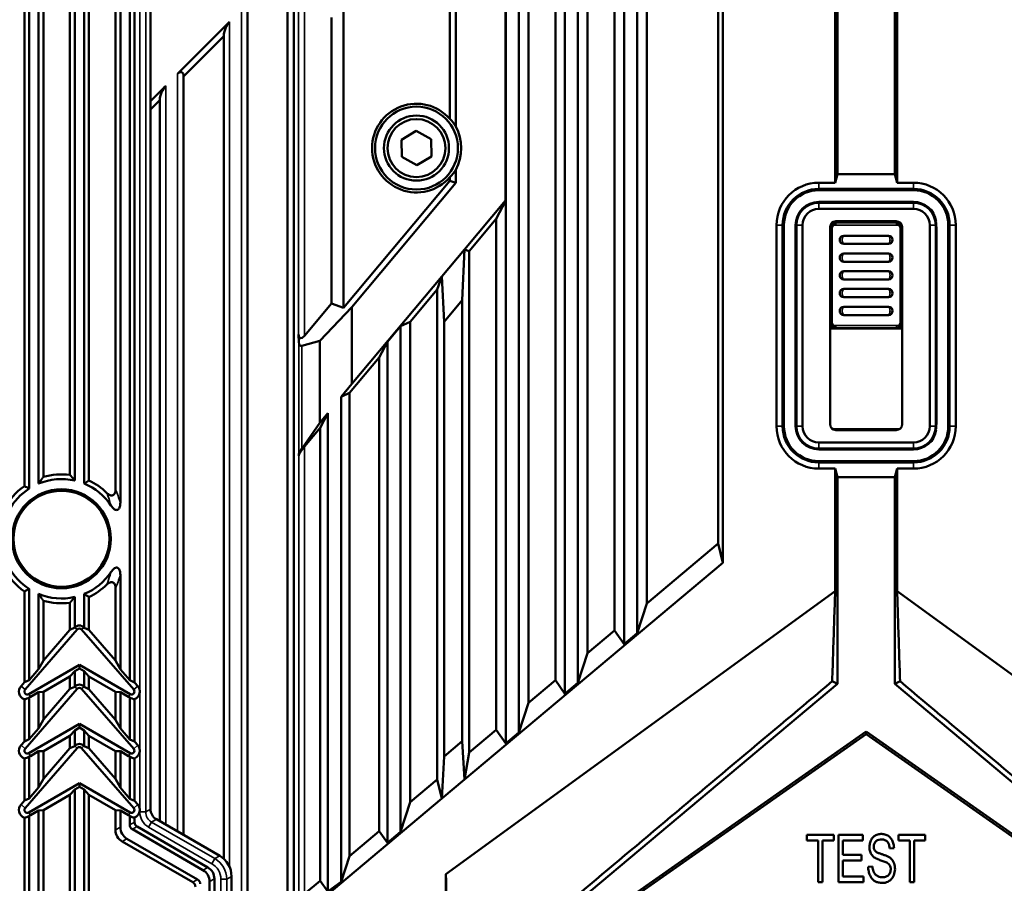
# Model space of a CAD drawing. Header units: millimetres. Extents: x 0 to 4638, y -120 to 1188.
# Tile 53 of 256: x 406 to 490, y 661 to 734. Entities that reach past the tile are written whole.
import ezdxf

# ---------------------------------------------------------------- set-up
doc = ezdxf.new("R2010")
doc.units = ezdxf.units.MM
doc.header["$LTSCALE"] = 2
doc.layers.add('Sichtbar (ISO)', color=7, linetype='Continuous', lineweight=50)
doc.layers.add('Sichtbar schmal (ISO)', color=7, linetype='Continuous', lineweight=35)

msp = doc.modelspace()

# ---------------------------------------------------------------- linework, layer by layer
at = {"layer": 'Sichtbar (ISO)'}
for p, q in [((429.5447, 912.3402), (429.5447, 633.4579)), ((448.5447, 891.3079), (448.5447, 673.5959)), ((449.353, 888.8021), (449.353, 676.1017)), ((452.4447, 888.0354), (452.4447, 676.8684)), ((453.5447, 887.1124), (453.5447, 677.7914)), ((475.4659, 720.751), (475.4659, 887.1945)), ((480.3234, 720.751), (480.3234, 887.1945)), ((451.6364, 886.8861), (451.6364, 678.0177)), ((454.353, 884.6066), (454.353, 680.2972)), ((457.4447, 883.8399), (457.4447, 681.0639)), ((458.5447, 882.9169), (458.5447, 681.9869)), ((456.6364, 882.6906), (456.6364, 682.2132)), ((459.353, 880.4111), (459.353, 684.4927)), ((475.2783, 720.0261), (475.2783, 879.37)), ((480.511, 720.0261), (480.511, 879.37)), ((465.7888, 876.9688), (465.7888, 687.9349)), ((465.3869, 875.348), (465.3869, 689.5558)), ((447.4179, 718.5229), (447.4179, 831.3808)), ((447.4447, 831.3906), (447.4447, 718.5132)), ((443.2169, 724.7772), (443.2169, 825.1265)), ((415.6711, 753.1007), (415.6711, 678.0013)), ((416.0752, 677.8223), (416.0752, 753.0197)), ((417.4175, 667.1242), (417.4175, 748.9806)), ((414.4669, 694.1262), (414.4669, 748.1261)), ((414.8711, 748.4132), (414.8711, 693.006)), ((425.6072, 747.6414), (425.6072, 627.7567)), ((429.0072, 632.4579), (429.0072, 747.6414)), ((411.8175, 746.4588), (411.8175, 694.6123)), ((412.2216, 694.8753), (412.2216, 746.6891)), ((410.6133, 695.3499), (410.6133, 745.6598)), ((411.0175, 745.9468), (411.0175, 694.8668)), ((442.7169, 745.4758), (442.7169, 725.4165)), ((407.9639, 743.9924), (407.9639, 694.609)), ((408.368, 695.1792), (408.368, 744.2228)), ((406.7598, 694.4047), (406.7598, 743.1935)), ((407.1639, 743.4804), (407.1639, 694.1898)), ((433.7169, 709.4591), (433.7169, 734.75)), ((432.7169, 733.9751), (432.7169, 709.8231)), ((419.7072, 729.2147), (424.1072, 733.6147)), ((420.2072, 729.0075), (423.6072, 732.4075)), ((423.6072, 662.922), (423.6072, 732.4075)), ((420.2072, 729.0075), (420.2072, 664.9366)), ((417.4175, 726.9249), (418.7072, 728.2147)), ((417.4175, 726.2178), (418.2072, 727.0075)), ((418.2072, 666.0913), (418.2072, 727.0075)), ((439.8729, 724.3951), (438.6339, 723.6546)), ((441.1337, 723.6923), (439.8729, 724.3951)), ((438.6339, 723.6546), (438.6557, 722.2114)), ((441.1554, 722.2491), (441.1337, 723.6923)), ((439.9164, 721.5087), (441.1554, 722.2491)), ((438.6557, 722.2114), (439.9164, 721.5087)), ((443.2169, 720.0029), (443.2169, 721.1265)), ((475.2783, 720.0261), (475.4659, 720.751)), ((475.4659, 720.751), (480.3234, 720.751)), ((480.3234, 720.751), (480.511, 720.0261)), ((433.7169, 709.4591), (442.7169, 720.1849)), ((443.2169, 720.0029), (434.4282, 709.529)), ((442.7169, 720.4872), (442.7169, 720.1849)), ((442.7169, 720.1849), (443.2169, 720.0029)), ((473.8947, 720.0261), (475.2783, 720.0261)), ((480.511, 720.0261), (481.8947, 720.0261)), ((481.8947, 719.5086), (473.8947, 719.5086)), ((481.8947, 719.3934), (473.8947, 719.3934)), ((443.951, 714.3913), (447.4179, 718.5229)), ((446.6364, 716.9663), (447.4447, 718.5132)), ((447.4447, 718.5132), (447.4179, 718.5229)), ((447.4447, 718.5132), (447.4447, 672.6729)), ((481.8947, 718.4074), (473.8947, 718.4074)), ((473.8947, 718.334), (481.8947, 718.334)), ((481.8947, 717.8209), (473.8947, 717.8209)), ((446.6364, 716.9663), (444.353, 714.245)), ((446.6364, 716.9663), (446.6364, 673.8222)), ((470.3205, 699.4519), (470.3205, 716.4519)), ((470.8379, 716.4519), (470.8379, 699.4519)), ((470.9532, 716.4519), (470.9532, 699.4519)), ((471.9392, 716.4519), (471.9392, 699.4519)), ((472.0125, 699.4519), (472.0125, 716.4519)), ((472.5256, 716.4519), (472.5256, 699.4519)), ((475.3947, 716.6757), (475.0509, 716.6757)), ((480.6984, 716.7019), (475.0909, 716.7019)), ((475.2436, 716.6204), (475.2395, 716.6204)), ((475.3445, 716.7709), (475.8214, 716.7709)), ((479.968, 716.7709), (475.8214, 716.7709)), ((475.8214, 716.7709), (475.879, 716.7133)), ((479.9104, 716.7133), (475.879, 716.7133)), ((479.968, 716.7709), (479.9104, 716.7133)), ((479.968, 716.7709), (480.4448, 716.7709)), ((480.7384, 716.6757), (480.3947, 716.6757)), ((480.5497, 716.6204), (480.5457, 716.6204)), ((483.2637, 699.4519), (483.2637, 716.4519)), ((483.7768, 716.4519), (483.7768, 699.4519)), ((483.8174, 716.4519), (483.8174, 716.1206)), ((484.8362, 699.4519), (484.8362, 716.4519)), ((484.9514, 699.4519), (484.9514, 716.4519)), ((485.4689, 716.4519), (485.4689, 699.4519)), ((474.8447, 699.6326), (474.8447, 716.2711)), ((474.9209, 716.2019), (474.9209, 714.2019)), ((480.8685, 714.2019), (480.8685, 716.2019)), ((480.9447, 699.6326), (480.9447, 716.2711)), ((483.8502, 699.7505), (483.8502, 716.1533)), ((479.7806, 715.5519), (476.0087, 715.5519)), ((476.0087, 714.8519), (479.7806, 714.8519)), ((442.0383, 712.1118), (443.951, 714.3913)), ((443.951, 714.3913), (443.7635, 710.1035)), ((444.353, 714.245), (443.951, 714.3913)), ((444.353, 714.245), (444.353, 671.9062)), ((474.8447, 714.2019), (474.9209, 714.2019)), ((479.7806, 714.0519), (476.0087, 714.0519)), ((480.8685, 714.2019), (480.9447, 714.2019)), ((476.0087, 713.3519), (479.7806, 713.3519)), ((479.7806, 712.5519), (476.0087, 712.5519)), ((483.8174, 712.5589), (483.8174, 711.8448)), ((434.4282, 703.0424), (442.0383, 712.1118)), ((441.6364, 711.0075), (442.0383, 712.1118)), ((442.0383, 712.1118), (442.2259, 708.2711)), ((476.0087, 711.8519), (479.7806, 711.8519)), ((441.6364, 711.0075), (439.353, 708.2862)), ((441.6364, 711.0075), (441.6364, 669.6267)), ((479.7806, 711.0519), (476.0087, 711.0519)), ((432.7169, 709.8231), (430.4228, 707.0891)), ((432.7169, 709.8231), (433.7169, 709.4591)), ((442.2259, 708.2711), (443.7635, 710.1035)), ((443.7635, 710.1035), (443.7635, 672.8637)), ((474.9209, 710.2019), (474.8447, 710.2019)), ((474.9209, 710.2019), (474.9209, 708.2019)), ((476.0087, 710.3519), (479.7806, 710.3519)), ((480.8685, 708.2019), (480.8685, 710.2019)), ((480.9447, 710.2019), (480.8685, 710.2019)), ((434.4282, 709.529), (431.7346, 706.6855)), ((434.4282, 703.0424), (434.4282, 709.529)), ((479.7806, 709.5519), (476.0087, 709.5519)), ((439.353, 708.2862), (438.5447, 707.9066)), ((439.353, 708.2862), (439.353, 667.7107)), ((442.2259, 671.5735), (442.2259, 708.2711)), ((476.0087, 708.8519), (479.7806, 708.8519)), ((437.4447, 706.5956), (438.5447, 707.9066)), ((438.5447, 707.9066), (438.5447, 665.2049)), ((474.8447, 707.7281), (475.3947, 707.7281)), ((474.8447, 707.7019), (480.9447, 707.7019)), ((475.0619, 707.9019), (475.0624, 707.9019)), ((475.1578, 707.8245), (475.1578, 707.8227)), ((475.1958, 707.8019), (475.1993, 707.8019)), ((480.3947, 707.7281), (480.9447, 707.7281)), ((480.5899, 707.8019), (480.5936, 707.8019)), ((480.6316, 707.8227), (480.6316, 707.8246)), ((480.7267, 707.9019), (480.7274, 707.9019)), ((429.9643, 706.5488), (429.9247, 707.2056)), ((431.7346, 706.6855), (430.2124, 706.2387)), ((431.7346, 699.734), (431.7346, 706.6855)), ((437.4447, 706.5956), (436.7519, 705.2697)), ((437.4447, 706.5956), (437.4447, 664.2819)), ((436.7519, 705.2697), (434.2375, 702.2732)), ((436.7519, 705.2697), (436.7519, 665.267)), ((483.8174, 704.0589), (483.8174, 703.3448)), ((434.4282, 703.0424), (433.5322, 701.9419)), ((434.2375, 702.2732), (433.5322, 701.9419)), ((434.2375, 702.2732), (434.2375, 663.1572)), ((433.5322, 701.9419), (433.5322, 660.9707)), ((432.4, 700.5513), (431.7346, 699.734)), ((432.4, 700.5513), (431.7519, 699.311)), ((432.4, 700.5513), (432.4, 660.15)), ((483.8174, 699.7832), (483.8174, 699.4519)), ((431.7346, 699.734), (430.2124, 697.5536)), ((431.7519, 699.311), (430.4403, 697.7479)), ((431.7519, 699.311), (431.7519, 661.0715)), ((475.1447, 699.2019), (475.0909, 699.2019)), ((480.6447, 699.2019), (475.1447, 699.2019)), ((475.3445, 699.1328), (475.8214, 699.1328)), ((475.8214, 699.1328), (475.879, 699.1904)), ((479.968, 699.1328), (475.8214, 699.1328)), ((475.879, 699.1904), (479.9104, 699.1904)), ((479.968, 699.1328), (479.9104, 699.1904)), ((479.968, 699.1328), (480.4448, 699.1328)), ((480.6447, 699.2019), (480.6984, 699.2019)), ((473.8947, 698.0828), (481.8947, 698.0828)), ((481.8947, 697.5697), (473.8947, 697.5697)), ((473.8947, 697.4964), (481.8947, 697.4964)), ((429.9422, 696.964), (429.9643, 697.0956)), ((473.8947, 696.5104), (481.8947, 696.5104)), ((473.8947, 696.3951), (481.8947, 696.3951)), ((475.2783, 695.8777), (473.8947, 695.8777)), ((475.4659, 695.1528), (475.2783, 695.8777)), ((475.2783, 685.5337), (475.2783, 695.8777)), ((480.511, 695.8777), (480.3234, 695.1528)), ((481.8947, 695.8777), (480.511, 695.8777)), ((480.511, 685.5337), (480.511, 695.8777)), ((480.3234, 695.1528), (475.4659, 695.1528)), ((475.4659, 677.7093), (475.4659, 695.1528)), ((480.3234, 677.7093), (480.3234, 695.1528)), ((465.3869, 689.5558), (459.353, 684.4927)), ((465.3869, 689.5558), (465.7888, 687.9349)), ((465.7888, 687.9349), (443.951, 669.6108)), ((414.8711, 686.8977), (414.8711, 678.9216)), ((407.1639, 685.714), (407.1639, 678.0138)), ((414.4669, 679.6725), (414.4669, 685.7775)), ((406.7598, 677.8348), (406.7598, 685.4991)), ((407.9639, 685.2947), (407.9639, 678.9341)), ((411.0175, 685.037), (411.0175, 682.4469)), ((411.8175, 685.2915), (411.8175, 682.4344)), ((412.2216, 682.2554), (412.2216, 685.0284)), ((475.2783, 685.5337), (442.3795, 661.6313)), ((480.511, 685.5337), (513.4099, 661.6313)), ((408.368, 679.6849), (408.368, 684.7246)), ((410.6133, 682.2679), (410.6133, 684.5539)), ((459.353, 684.4927), (458.5447, 681.9869)), ((411.2261, 682.2784), (406.8224, 677.2126)), ((410.6133, 682.2679), (411.0175, 682.4469)), ((411.0239, 682.4542), (411.0175, 682.4469)), ((411.598, 682.2784), (416.0017, 677.2126)), ((411.8003, 682.4542), (411.8175, 682.4344)), ((411.8175, 682.4344), (412.2216, 682.2554)), ((410.6133, 682.2679), (408.368, 679.6849)), ((412.2216, 682.2554), (414.4669, 679.6725)), ((456.6364, 682.2132), (454.353, 680.2972)), ((456.6364, 682.2132), (457.4447, 681.0639)), ((458.5447, 681.9869), (457.4447, 681.0639)), ((454.353, 680.2972), (453.5447, 677.7914)), ((407.1316, 676.8375), (411.4121, 679.3089)), ((408.368, 679.6849), (407.9639, 678.9341)), ((411.0175, 678.7716), (411.4121, 678.9995)), ((415.6925, 676.8375), (411.4121, 679.3089)), ((411.4121, 679.3089), (411.4121, 678.9995)), ((411.8175, 678.7654), (411.4121, 678.9995)), ((414.8711, 678.9216), (414.4669, 679.6725)), ((407.9639, 678.9341), (407.1639, 678.0138)), ((408.368, 677.0254), (410.6133, 678.3217)), ((411.0175, 678.7716), (410.6133, 678.3217)), ((410.6133, 677.2679), (410.6133, 678.3217)), ((411.0175, 678.7716), (411.0175, 677.4469)), ((411.8175, 678.7654), (411.8175, 677.4344)), ((412.2216, 678.3155), (411.8175, 678.7654)), ((412.2216, 677.2554), (412.2216, 678.3155)), ((414.4669, 677.0191), (412.2216, 678.3155)), ((414.8711, 678.9216), (415.6711, 678.0013)), ((406.7598, 677.8348), (406.4786, 677.5114)), ((406.7598, 677.8348), (407.1639, 678.0138)), ((410.6133, 677.2679), (411.0175, 677.4469)), ((411.0239, 677.4542), (411.0175, 677.4469)), ((411.8003, 677.4542), (411.8175, 677.4344)), ((411.8175, 677.4344), (412.2216, 677.2554)), ((415.6711, 678.0013), (416.0752, 677.8223)), ((416.0752, 677.8223), (416.3455, 677.5114)), ((441.855, 649.5064), (475.4659, 677.7093)), ((451.6364, 678.0177), (449.353, 676.1017)), ((451.6364, 678.0177), (452.4447, 676.8684)), ((453.5447, 677.7914), (452.4447, 676.8684)), ((475.0272, 677.9138), (475.4659, 677.7093)), ((480.7621, 677.9138), (480.3234, 677.7093)), ((513.9343, 649.5064), (480.3234, 677.7093)), ((411.2261, 677.2784), (406.8224, 672.2126)), ((407.1639, 676.5606), (407.1639, 673.0138)), ((407.2656, 676.6055), (407.9639, 677.0087)), ((407.9639, 677.0087), (408.368, 677.0254)), ((407.9639, 677.0087), (407.9639, 673.9341)), ((410.6133, 677.2679), (408.368, 674.6849)), ((408.368, 674.6849), (408.368, 677.0254)), ((411.598, 677.2784), (416.0017, 672.2126)), ((412.2216, 677.2554), (414.4669, 674.6725)), ((414.4669, 677.0191), (414.8711, 677.0024)), ((414.4669, 674.6725), (414.4669, 677.0191)), ((414.8711, 677.0024), (414.8711, 673.9216)), ((415.5586, 676.6055), (414.8711, 677.0024)), ((415.6711, 676.5573), (415.6711, 673.0013)), ((406.7598, 672.8348), (406.7598, 676.3945)), ((416.0752, 672.8223), (416.0752, 676.3987)), ((449.353, 676.1017), (448.5447, 673.5959)), ((407.1316, 671.8375), (411.4121, 674.3089)), ((408.368, 674.6849), (407.9639, 673.9341)), ((411.0175, 673.7716), (411.4121, 673.9995)), ((415.6925, 671.8375), (411.4121, 674.3089)), ((411.4121, 674.3089), (411.4121, 673.9995)), ((411.8175, 673.7654), (411.4121, 673.9995)), ((414.8711, 673.9216), (414.4669, 674.6725)), ((407.9639, 673.9341), (407.1639, 673.0138)), ((408.368, 672.0254), (410.6133, 673.3217)), ((411.0175, 673.7716), (410.6133, 673.3217)), ((410.6133, 672.2679), (410.6133, 673.3217)), ((411.0175, 673.7716), (411.0175, 672.4469)), ((412.2216, 673.3155), (411.8175, 673.7654)), ((411.8175, 673.7654), (411.8175, 672.4344)), ((412.2216, 672.2554), (412.2216, 673.3155)), ((414.4669, 672.0191), (412.2216, 673.3155)), ((414.8711, 673.9216), (415.6711, 673.0013)), ((442.377, 648.805), (477.8947, 673.6747)), ((477.8947, 673.4458), (444.2805, 649.9088)), ((446.6364, 673.8222), (444.353, 671.9062)), ((446.6364, 673.8222), (447.4447, 672.6729)), ((448.5447, 673.5959), (447.4447, 672.6729)), ((513.4124, 648.805), (477.8947, 673.6747)), ((477.8947, 673.4458), (477.8947, 673.6747)), ((477.8947, 673.4458), (511.5089, 649.9088)), ((406.7598, 672.8348), (406.4786, 672.5114)), ((406.7598, 672.8348), (407.1639, 673.0138)), ((410.6133, 672.2679), (411.0175, 672.4469)), ((411.0239, 672.4542), (411.0175, 672.4469)), ((411.8003, 672.4542), (411.8175, 672.4344)), ((411.8175, 672.4344), (412.2216, 672.2554)), ((415.6711, 673.0013), (416.0752, 672.8223)), ((416.0752, 672.8223), (416.3455, 672.5114)), ((443.7635, 672.8637), (442.2259, 671.5735)), ((443.951, 669.6108), (443.7635, 672.8637)), ((411.2261, 672.2784), (406.8224, 667.2126)), ((407.1639, 671.5606), (407.1639, 668.0138)), ((407.2656, 671.6055), (407.9639, 672.0087)), ((407.9639, 672.0087), (408.368, 672.0254)), ((407.9639, 672.0087), (407.9639, 668.9341)), ((410.6133, 672.2679), (408.368, 669.6849)), ((408.368, 669.6849), (408.368, 672.0254)), ((411.598, 672.2784), (416.0017, 667.2126)), ((412.2216, 672.2554), (414.4669, 669.6725)), ((414.4669, 672.0191), (414.8711, 672.0024)), ((414.4669, 669.6725), (414.4669, 672.0191)), ((414.8711, 672.0024), (414.8711, 668.9216)), ((415.5586, 671.6055), (414.8711, 672.0024)), ((415.6711, 671.5573), (415.6711, 668.0013)), ((442.0383, 668.0058), (442.2259, 671.5735)), ((444.353, 671.9062), (443.951, 669.6108)), ((406.7598, 667.8348), (406.7598, 671.3945)), ((416.0752, 667.8223), (416.0752, 671.3987)), ((407.1316, 666.8375), (411.4121, 669.3089)), ((408.368, 669.6849), (407.9639, 668.9341)), ((411.0175, 668.7716), (411.4121, 668.9995)), ((415.6925, 666.8375), (411.4121, 669.3089)), ((411.4121, 669.3089), (411.4121, 668.9995)), ((411.8175, 668.7654), (411.4121, 668.9995)), ((414.8711, 668.9216), (414.4669, 669.6725)), ((441.6364, 669.6267), (439.353, 667.7107)), ((441.6364, 669.6267), (442.0383, 668.0058)), ((443.951, 669.6108), (442.0383, 668.0058)), ((407.9639, 668.9341), (407.1639, 668.0138)), ((408.368, 667.0254), (410.6133, 668.3217)), ((411.0175, 668.7716), (410.6133, 668.3217)), ((410.6133, 632.3098), (410.6133, 668.3217)), ((411.0175, 668.7716), (411.0175, 632.2014)), ((411.8175, 668.7654), (411.8175, 652.2188)), ((412.2216, 668.3155), (411.8175, 668.7654)), ((414.4669, 667.0191), (412.2216, 668.3155)), ((412.2216, 653.8233), (412.2216, 668.3155)), ((414.8711, 668.9216), (415.6711, 668.0013)), ((406.7598, 667.8348), (406.4786, 667.5114)), ((406.7598, 667.8348), (407.1639, 668.0138)), ((415.6711, 668.0013), (416.0752, 667.8223)), ((416.0752, 667.8223), (416.3455, 667.5114)), ((442.0383, 668.0058), (432.1428, 659.7025)), ((439.353, 667.7107), (438.5447, 665.2049)), ((407.1639, 666.5606), (407.1639, 636.5002)), ((407.2656, 666.6055), (407.9639, 667.0087)), ((407.9639, 667.0087), (408.368, 667.0254)), ((407.9639, 667.0087), (407.9639, 636.5002)), ((408.368, 636.5002), (408.368, 667.0254)), ((414.4669, 665.3603), (414.4669, 667.0191)), ((414.4669, 667.0191), (414.8711, 667.0024)), ((415.5586, 666.6055), (414.8711, 667.0024)), ((414.8711, 667.0024), (414.8711, 665.5937)), ((415.6711, 666.5573), (415.6711, 665.7889)), ((406.7598, 636.5002), (406.7598, 666.3945)), ((416.0752, 666.0222), (416.0752, 666.3987)), ((422.2597, 662.2016), (416.2917, 665.6472)), ((423.2654, 663.171), (417.9172, 666.2587)), ((421.8555, 661.9683), (415.8876, 665.4139)), ((436.7519, 665.267), (434.2375, 663.1572)), ((436.7519, 665.267), (437.4447, 664.2819)), ((438.5447, 665.2049), (437.4447, 664.2819)), ((472.8946, 664.9519), (472.8946, 664.4801)), ((475.153, 664.9519), (472.8946, 664.9519)), ((475.153, 664.4801), (475.153, 664.9519)), ((475.5481, 664.9519), (475.5481, 660.9519)), ((477.6082, 664.9519), (475.5481, 664.9519)), ((477.6082, 664.4801), (477.6082, 664.9519)), ((480.6363, 664.9519), (480.6363, 664.4801)), ((482.8946, 664.9519), (480.6363, 664.9519)), ((482.8946, 664.4801), (482.8946, 664.9519)), ((415.0299, 664.3853), (420.9978, 660.9398)), ((421.4019, 661.1731), (415.434, 664.6187)), ((472.8946, 664.4801), (473.8336, 664.4801)), ((473.8336, 664.4801), (473.8336, 660.9519)), ((474.2104, 664.4801), (475.153, 664.4801)), ((474.2104, 660.9519), (474.2104, 664.4801)), ((475.925, 664.4801), (477.6082, 664.4801)), ((475.925, 663.2543), (475.925, 664.4801)), ((480.6363, 664.4801), (481.5752, 664.4801)), ((481.5752, 664.4801), (481.5752, 660.9519)), ((481.9521, 664.4801), (482.8946, 664.4801)), ((481.9521, 660.9519), (481.9521, 664.4801)), ((434.2375, 663.1572), (433.5322, 660.9707)), ((477.5017, 663.2543), (475.925, 663.2543)), ((477.5017, 662.7856), (477.5017, 663.2543)), ((479.8884, 663.7864), (480.2499, 663.8252)), ((475.925, 662.7856), (477.5017, 662.7856)), ((475.925, 661.4236), (475.925, 662.7856)), ((423.6072, 662.18), (423.6072, 662.1852)), ((442.3795, 661.6313), (442.3795, 650.1913)), ((478.4224, 662.2811), (478.0667, 662.2371)), ((422.4184, 646.1771), (422.4184, 660.9933)), ((422.8226, 645.9438), (422.8226, 661.2266)), ((424.2648, 661.44), (424.2648, 645.6151)), ((431.7519, 661.0715), (430.4403, 659.971)), ((431.7519, 661.0715), (432.4, 660.15)), ((433.5322, 660.9707), (432.4, 660.15)), ((473.8336, 660.9519), (474.2104, 660.9519)), ((475.5481, 660.9519), (477.6745, 660.9519)), ((477.6745, 661.4236), (475.925, 661.4236)), ((477.6745, 660.9519), (477.6745, 661.4236)), ((481.5752, 660.9519), (481.9521, 660.9519))]:
    msp.add_line(p, q, dxfattribs=at)
for centre, radius in [((439.8947, 722.9519), 3.5019), ((439.8947, 722.9519), 2.75), ((439.8947, 722.9519), 2.45), ((409.8947, 689.9519), 4.1782), ((409.8947, 689.9519), 4.0524)]:
    msp.add_circle(centre, radius, dxfattribs=at)
for centre, radius, start, end in [((439.8947, 722.9519), 3.7469, 41.13088, 318.86912), ((439.8947, 722.9519), 3.7906, 331.213635, 28.786365), ((473.8947, 716.4519), 3.5742, 90, 180), ((481.8947, 716.4519), 3.5742, 0, 90), ((473.8947, 716.4519), 3.0568, 90, 180), ((473.8947, 716.4519), 2.9415, 90, 180), ((481.8947, 716.4519), 3.0568, 0, 90), ((481.8947, 716.4519), 2.9415, 0, 90), ((473.8947, 716.4519), 1.9555, 90, 180), ((473.8947, 716.4519), 1.8822, 90, 180), ((481.8947, 716.4519), 1.9555, 8.862742, 90), ((481.8947, 716.4519), 1.8822, 0, 90), ((473.8947, 716.4519), 1.3691, 90, 180), ((481.8947, 716.4519), 1.3691, 0, 90), ((475.3947, 716.2019), 0.4738, 90, 180), ((480.3947, 716.2019), 0.4738, 0, 90), ((481.8947, 716.4519), 1.9228, 0, 8.028577), ((476.0087, 715.2019), 0.35, 90, 270), ((479.7806, 715.2019), 0.35, 270, 90), ((476.0087, 713.7019), 0.35, 90, 270), ((479.7806, 713.7019), 0.35, 270, 90), ((476.0087, 712.2019), 0.35, 90, 270), ((479.7806, 712.2019), 0.35, 270, 90), ((476.0087, 710.7019), 0.35, 90, 270), ((479.7806, 710.7019), 0.35, 270, 90), ((476.0087, 709.2019), 0.35, 90, 270), ((479.7806, 709.2019), 0.35, 270, 90), ((475.3947, 708.2019), 0.4738, 180, 270), ((480.3947, 708.2019), 0.4738, 270, 0), ((473.8947, 699.4519), 3.5742, 180, 270), ((473.8947, 699.4519), 3.0568, 180, 270), ((473.8947, 699.4519), 2.9415, 180, 270), ((473.8947, 699.4519), 1.9555, 180, 270), ((473.8947, 699.4519), 1.8822, 180, 270), ((473.8947, 699.4519), 1.3691, 180, 270), ((475.1447, 699.7019), 0.5, 263.138767, 270), ((480.6447, 699.7019), 0.5, 270, 276.861233), ((481.8947, 699.4519), 3.5742, 270, 0), ((481.8947, 699.4519), 3.0568, 270, 0), ((481.8947, 699.4519), 2.9415, 270, 0), ((481.8947, 699.4519), 1.8822, 270, 0), ((481.8947, 699.4519), 1.3691, 270, 0), ((481.8947, 699.4519), 1.9555, 270, 351.137258), ((481.8947, 699.4519), 1.9228, 351.971423, 0), ((409.8947, 689.9519), 5.0415, 77.131456, 112.518125), ((409.8947, 689.9519), 5.4456, 82.416443, 106.280439), ((409.8947, 689.9519), 5.4456, 45.241942, 64.703223), ((409.8947, 689.9519), 5.4456, 125.146853, 234.853147), ((409.8947, 689.9519), 5.0415, 122.796617, 237.203383), ((409.8947, 689.9519), 5.0415, 33.909733, 67.579705), ((409.8947, 689.9519), 5.0415, 292.420295, 326.090266), ((409.8947, 689.9519), 5.4456, 295.296777, 314.758058), ((409.8947, 689.9519), 5.0415, 247.481875, 282.868544), ((409.8947, 689.9519), 5.4456, 253.719561, 277.583557), ((411.4121, 682.1168), 0.5144, 41, 139), ((411.4121, 682.1168), 0.2464, 41, 139), ((407.0084, 677.0509), 0.7019, 139, 249.254954), ((411.4121, 677.1168), 0.5144, 41, 139), ((411.4121, 677.1168), 0.2464, 41, 139), ((415.8157, 677.0509), 0.7019, 4.397891, 41), ((407.0084, 677.0509), 0.2464, 139, 300), ((407.0084, 677.0509), 0.5144, 287.598814, 300), ((415.8157, 677.0509), 0.5144, 240, 253.665648), ((415.8157, 677.0509), 0.2464, 240, 41), ((415.8157, 677.0509), 0.7019, 291.695751, 355.602109), ((407.0084, 672.0509), 0.7019, 139, 249.254954), ((411.4121, 672.1168), 0.5144, 41, 139), ((411.4121, 672.1168), 0.2464, 41, 139), ((415.8157, 672.0509), 0.7019, 4.397891, 41), ((407.0084, 672.0509), 0.2464, 139, 300), ((407.0084, 672.0509), 0.5144, 287.598814, 300), ((415.8157, 672.0509), 0.5144, 240, 253.665648), ((415.8157, 672.0509), 0.2464, 240, 41), ((415.8157, 672.0509), 0.7019, 291.695751, 355.602109), ((407.0084, 667.0509), 0.7019, 139, 249.254954), ((415.8157, 667.0509), 0.7019, 4.397891, 41), ((407.0084, 667.0509), 0.2464, 139, 300), ((407.0084, 667.0509), 0.5144, 287.598814, 300), ((415.8157, 667.0509), 0.5144, 240, 253.665648), ((415.8157, 667.0509), 0.2464, 240, 41), ((415.8157, 667.0509), 0.7019, 291.695751, 355.602109)]:
    msp.add_arc(centre, radius, start, end, dxfattribs=at)
for centre, major_axis, ratio, start_param, end_param in [((424.1072, 732.9075), (-0.3536, -0.8536), 0.4142136, 3.9269908, 5.4977871), ((419.7072, 728.5075), (0.3536, 0.8536), 0.4142136, 5.4977871, 7.0685835), ((418.7072, 727.5075), (-0.3536, -0.8536), 0.4142136, 3.9269908, 5.4977871), ((440.2032, 722.9519), (3.527, 0), 0.9961655, 0.5463066, 0.777479), ((440.2032, 722.9519), (3.527, 0), 0.9961655, 5.5057063, 5.7368787), ((475.3448, 716.2708), (0.3538, -0.3538), 0.999315, 2.3565371, 3.9266482), ((480.4445, 716.2708), (0.3538, 0.3538), 0.999315, 5.4981298, 7.0682409), ((483.35, 716.1529), (-0.3538, -0.3538), 0.999315, 2.3565371, 2.7203197), ((475.0191, 712.2019), (0, 4.25), 0.0261859, 1.080839, 1.4653731), ((480.7703, 712.2019), (0, 4.25), 0.0261859, 4.8178122, 5.2023463), ((474.9025, 712.2019), (0, -0.5), 0.0261859, 0.4636224, 2.6779703), ((480.8868, 712.2019), (0, -0.5), 0.0261859, 3.605215, 5.8195629), ((483.8083, 712.2019), (0, -0.5), 0.0261859, 0.7753975, 2.3661952), ((475.0191, 712.2019), (0, 4.25), 0.0261859, 1.6762196, 2.0607537), ((480.7703, 712.2019), (0, 4.25), 0.0261859, 4.2224317, 4.6069658), ((430.4228, 707.867), (-0.3536, -0.9714), 0.3639702, 5.5850536, 7.0685835), ((430.4624, 707.2102), (-0.3536, -0.9714), 0.3639702, 5.5850536, 6.5449847), ((483.8083, 703.7019), (0, 0.5), 0.0261859, 3.9169902, 5.5077878), ((475.3448, 699.633), (-0.3538, -0.3538), 0.999315, 5.4981298, 7.0682409), ((480.4445, 699.633), (-0.3538, 0.3538), 0.999315, 2.3565371, 3.9266482), ((483.35, 699.7508), (0.3538, -0.3538), 0.999315, 0.421273, 0.7850555), ((430.4403, 697.5395), (0.4892, 0.6261), 0.1650759, 1.3625903, 2.8461202), ((430.4624, 697.671), (-0.4892, -0.6261), 0.1650759, 5.0277817, 5.9877128), ((406.6614, 677.0509), (-0.7475, 0), 0.885782, 1.7026887, 2.3078872), ((416.1597, 677.0509), (0.7411, 0), 0.885782, 3.992515, 4.5981618), ((415.8168, 677.0509), (0.0538, -0.6988), 0.9999979, 1.4170546, 1.5707963), ((406.6614, 672.0509), (-0.7475, 0), 0.885782, 1.7026887, 2.3078872), ((416.1597, 672.0509), (0.7411, 0), 0.885782, 3.992515, 4.5981618), ((415.8168, 672.0509), (0.0538, -0.6988), 0.9999979, 1.4170546, 1.5707963), ((406.6614, 667.0509), (-0.7475, 0), 0.885782, 1.7026887, 2.3078872), ((416.1597, 667.0509), (0.7411, 0), 0.885782, 3.992515, 4.5981618), ((415.8154, 667.0509), (0.0538, 0.7002), 0.9999979, 4.712389, 4.8658289), ((418.4181, 667.1249), (-0.8667, -0.5004), 0.999188, 5.7599382, 6.8064324), ((416.2484, 665.8722), (-0.5204, -0.3005), 0.8320503, 5.8353529, 6.7310177), ((416.6526, 666.1056), (-0.5204, -0.3005), 0.8320503, 5.8353529, 6.7310177), ((415.968, 665.577), (-1.3531, -0.7812), 0.8320503, 5.8353529, 6.7310177), ((416.3722, 665.8103), (-1.3531, -0.7812), 0.8320503, 5.8353529, 6.7310177), ((422.2635, 661.4386), (1.7335, 1.0008), 0.999188, 5.7599382, 6.8064324), ((420.9173, 660.7766), (1.3531, 0.7812), 0.8320503, 5.8353529, 6.7310177), ((421.3215, 661.01), (1.3531, 0.7812), 0.8320503, 5.8353529, 6.7310177), ((420.6369, 660.4814), (-0.5204, -0.3005), 0.8320503, 2.6937603, 3.5894251), ((421.0411, 660.7148), (-0.5204, -0.3005), 0.8320503, 2.6937603, 3.5894251)]:
    msp.add_ellipse(centre, major_axis=major_axis, ratio=ratio, start_param=start_param, end_param=end_param, dxfattribs=at)
for points, knots in [([(474.9455, 716.2019), (474.9455, 716.2566), (474.955, 716.3141), (474.9776, 716.3696), (475.0001, 716.425), (475.0651, 716.5055), (475.0829, 716.5222), (475.1185, 716.5556), (475.2143, 716.6484), (475.3947, 716.6468)], [0, 0, 0, 0, 0.25, 0.25, 0.25, 0.5, 0.5, 0.5, 1, 1, 1, 1]), ([(480.3947, 716.6468), (480.4848, 716.6476), (480.5563, 716.6201), (480.6069, 716.5932), (480.6575, 716.5663), (480.6593, 716.5664), (480.7064, 716.5222), (480.8007, 716.4337), (480.8439, 716.3112), (480.8439, 716.2019)], [0, 0, 0, 0, 0.25, 0.25, 0.25, 0.5, 0.5, 0.5, 1, 1, 1, 1]), ([(475.3947, 707.7569), (475.3046, 707.7561), (475.2331, 707.7835), (475.1824, 707.8104), (475.1318, 707.8373), (475.1295, 707.8376), (475.0825, 707.8817), (474.9885, 707.97), (474.9455, 708.0924), (474.9455, 708.2019)], [0, 0, 0, 0, 0.25, 0.25, 0.25, 0.5, 0.5, 0.5, 1, 1, 1, 1]), ([(480.8439, 708.2019), (480.8439, 708.1472), (480.8344, 708.0896), (480.8118, 708.0342), (480.7892, 707.9787), (480.7242, 707.8983), (480.7064, 707.8816), (480.6708, 707.8482), (480.575, 707.7554), (480.3947, 707.7569)], [0, 0, 0, 0, 0.25, 0.25, 0.25, 0.5, 0.5, 0.5, 1, 1, 1, 1]), ([(413.729, 693.8188), (413.7698, 693.7783), (413.8144, 693.7403), (413.9092, 693.6757), (413.9614, 693.6479), (414.0548, 693.6183), (414.0953, 693.6112), (414.1711, 693.6132), (414.2053, 693.6201), (414.2703, 693.6476), (414.2994, 693.6675), (414.3553, 693.7218), (414.3796, 693.7573), (414.4243, 693.8454), (414.4412, 693.9007), (414.4624, 694.0119), (414.4669, 694.0694), (414.4669, 694.1262)], [0.00000002, 0.00000002, 0.00000002, 0.00000002, 0.01722663, 0.01722663, 0.03448207, 0.03448207, 0.04673985, 0.04673985, 0.0573503, 0.0573503, 0.06804818, 0.06804818, 0.08084334, 0.08084334, 0.09778057, 0.09778057, 0.11481148, 0.11481148, 0.11481148, 0.11481148]), ([(414.8711, 693.006), (414.8711, 692.8804), (414.8562, 692.7657), (414.8127, 692.6148), (414.7905, 692.5588), (414.7411, 692.4812), (414.7187, 692.4538), (414.6709, 692.4147), (414.6477, 692.4012), (414.5967, 692.3842), (414.5706, 692.381), (414.5133, 692.3841), (414.4832, 692.392), (414.4104, 692.4212), (414.3684, 692.4484), (414.2442, 692.5465), (414.1578, 692.647), (414.0787, 692.7645)], [-0.16680739, -0.16680739, -0.16680739, -0.16680739, -0.12865479, -0.12865479, -0.10666756, -0.10666756, -0.09332461, -0.09332461, -0.08292504, -0.08292504, -0.07266484, -0.07266484, -0.06084431, -0.06084431, -0.04248611, -0.04248611, -0.00001072, -0.00001072, -0.00001072, -0.00001072]), ([(414.0787, 687.1393), (414.158, 687.257), (414.2446, 687.3578), (414.369, 687.4558), (414.411, 687.4828), (414.4837, 687.5119), (414.5137, 687.5197), (414.571, 687.5228), (414.5971, 687.5195), (414.648, 687.5023), (414.6712, 687.4888), (414.719, 687.4496), (414.7415, 687.4221), (414.7909, 687.3443), (414.8131, 687.2881), (414.8563, 687.1372), (414.8711, 687.0229), (414.8711, 686.8977)], [-0.1645924, -0.1645924, -0.1645924, -0.1645924, -0.12260202, -0.12260202, -0.10453534, -0.10453534, -0.0928883, -0.0928883, -0.08276149, -0.08276149, -0.07249547, -0.07249547, -0.059306, -0.059306, -0.03755209, -0.03755209, -0.000001, -0.000001, -0.000001, -0.000001]), ([(414.4669, 685.7775), (414.4669, 685.834), (414.4624, 685.8912), (414.4415, 686.0018), (414.4248, 686.0568), (414.3806, 686.145), (414.3563, 686.1807), (414.3005, 686.2353), (414.2715, 686.2554), (414.2066, 686.2833), (414.1725, 686.2904), (414.0968, 686.2927), (414.0565, 686.2858), (413.9628, 686.2566), (413.9103, 686.2287), (413.8148, 686.1638), (413.77, 686.1256), (413.729, 686.085)], [0.00000002, 0.00000002, 0.00000002, 0.00000002, 0.01694918, 0.01694918, 0.0338073, 0.0338073, 0.04666494, 0.04666494, 0.05737801, 0.05737801, 0.06799918, 0.06799918, 0.08022548, 0.08022548, 0.09758303, 0.09758303, 0.11491715, 0.11491715, 0.11491715, 0.11491715]), ([(475.2783, 685.5337), (475.2512, 684.7176), (475.2241, 683.9014), (475.1971, 683.0852), (475.1685, 682.2234), (475.1401, 681.3616), (475.1118, 680.4997), (475.0835, 679.6378), (475.0553, 678.7759), (475.0272, 677.9138)], [0, 0, 0, 0, 0.3213675, 0.3213675, 0.3213675, 0.6606836, 0.6606836, 0.6606836, 1, 1, 1, 1]), ([(480.511, 685.5337), (480.5382, 684.7176), (480.5653, 683.9014), (480.5923, 683.0852), (480.6208, 682.2234), (480.6492, 681.3616), (480.6776, 680.4997), (480.7059, 679.6378), (480.7341, 678.7759), (480.7621, 677.9138)], [0, 0, 0, 0, 0.3213675, 0.3213675, 0.3213675, 0.6606836, 0.6606836, 0.6606836, 1, 1, 1, 1]), ([(475.0272, 677.9138), (469.8916, 673.6064), (464.5587, 669.133), (454.2912, 660.5199), (449.0046, 656.0849), (443.863, 651.7714)], [-4.0113493, -4.0113493, -4.0113493, -4.0113493, -2.0134143, -2.0134143, 0, 0, 0, 0]), ([(480.7621, 677.9138), (485.8978, 673.6064), (491.2307, 669.133), (501.4982, 660.5199), (506.7847, 656.0849), (511.9264, 651.7714)], [-4.0113493, -4.0113493, -4.0113493, -4.0113493, -2.0134143, -2.0134143, 0, 0, 0, 0]), ([(479.6376, 662.6024), (479.5857, 662.6309), (479.5311, 662.6524), (479.4219, 662.6954), (479.3668, 662.7156), (479.2009, 662.7747), (479.0889, 662.8103), (478.869, 662.8926), (478.7597, 662.9374), (478.5581, 663.0544), (478.4679, 663.1341), (478.3227, 663.3158), (478.2677, 663.4227), (478.1965, 663.6458), (478.1793, 663.764), (478.1736, 663.9971), (478.1844, 664.1153), (478.2372, 664.3433), (478.277, 664.4525), (478.3927, 664.6581), (478.4695, 664.7495), (478.6569, 664.8933), (478.7644, 664.9456), (478.9897, 665.0115), (479.1085, 665.0237), (479.343, 665.0156), (479.461, 664.9953), (479.681, 664.9157), (479.7857, 664.8559), (479.9605, 664.7018), (480.0327, 664.6055), (480.1411, 664.3987), (480.1807, 664.2863), (480.2333, 664.0588), (480.2467, 663.9429), (480.2499, 663.8252)], [0, 0, 0, 0, 0.03125, 0.03125, 0.0625, 0.0625, 0.125, 0.125, 0.1875, 0.1875, 0.25, 0.25, 0.3125, 0.3125, 0.375, 0.375, 0.4375, 0.4375, 0.5, 0.5, 0.5625, 0.5625, 0.625, 0.625, 0.6875, 0.6875, 0.75, 0.75, 0.8125, 0.8125, 0.875, 0.875, 0.9375, 0.9375, 1, 1, 1, 1]), ([(479.8884, 663.7864), (479.8818, 663.8706), (479.8699, 663.9537), (479.8287, 664.1163), (479.7989, 664.1969), (479.7127, 664.3416), (479.6552, 664.4058), (479.5145, 664.4987), (479.4324, 664.5274), (479.2658, 664.5557), (479.1819, 664.557), (479.0132, 664.5429), (478.9297, 664.526), (478.8141, 664.4736), (478.778, 664.4519), (478.7123, 664.3982), (478.684, 664.3665), (478.6086, 664.2649), (478.573, 664.1864), (478.5366, 664.0211), (478.5343, 663.9353), (478.5572, 663.7695), (478.5857, 663.6877), (478.6832, 663.5497), (478.758, 663.5033), (478.909, 663.4256), (478.9874, 663.3939), (479.1466, 663.336), (479.2278, 663.3111), (479.3888, 663.2579), (479.4689, 663.2301), (479.6272, 663.1693), (479.7061, 663.1367), (479.8556, 663.0583), (479.9244, 663.0098), (480.0517, 662.8964), (480.107, 662.8329), (480.1997, 662.6927), (480.237, 662.615), (480.3202, 662.3756), (480.3395, 662.2041), (480.3297, 661.868), (480.2955, 661.6988), (480.1702, 661.3878), (480.0761, 661.2413), (479.8201, 661.0169), (479.663, 660.9387), (479.4149, 660.8877), (479.3295, 660.882), (479.1596, 660.8854), (479.0756, 660.8931), (478.9099, 660.9244), (478.8272, 660.9484), (478.6709, 661.0165), (478.5981, 661.06), (478.3972, 661.2209), (478.2962, 661.3623), (478.2234, 661.5178)], [0, 0, 0, 0, 0.03125, 0.03125, 0.0625, 0.0625, 0.09375, 0.09375, 0.125, 0.125, 0.15625, 0.15625, 0.1875, 0.1875, 0.203125, 0.203125, 0.21875, 0.21875, 0.25, 0.25, 0.28125, 0.28125, 0.3125, 0.3125, 0.34375, 0.34375, 0.375, 0.375, 0.40625, 0.40625, 0.4375, 0.4375, 0.46875, 0.46875, 0.5, 0.5, 0.53125, 0.53125, 0.5625, 0.5625, 0.625, 0.625, 0.6875, 0.6875, 0.75, 0.75, 0.8125, 0.8125, 0.84375, 0.84375, 0.875, 0.875, 0.90625, 0.90625, 0.9375, 0.9375, 1, 1, 1, 1]), ([(479.6456, 661.4482), (479.749, 661.5049), (479.8359, 661.5891), (479.9435, 661.7963), (479.9711, 661.9132), (479.9732, 662.1469), (479.9507, 662.2653), (479.836, 662.4698), (479.7416, 662.5469), (479.6376, 662.6024)], [0, 0, 0, 0, 0.25, 0.25, 0.5, 0.5, 0.75, 0.75, 1, 1, 1, 1]), ([(442.3795, 661.6313), (442.4172, 660.1312), (442.4541, 658.6311), (442.5259, 655.6291), (442.5608, 654.1287), (442.5946, 652.6269)], [0, 0, 0, 0, 0.45216585, 0.45216585, 0.90436242, 0.90436242, 0.90436242, 0.90436242]), ([(478.2234, 661.5178), (478.1727, 661.6261), (478.1354, 661.74), (478.0828, 661.9817), (478.0691, 662.1095), (478.0667, 662.2371)], [-0.074196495, -0.074196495, -0.074196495, -0.074196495, -0.038300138, -0.038300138, 0, 0, 0, 0]), ([(478.4224, 662.2811), (478.4349, 662.1319), (478.4594, 661.9844), (478.5433, 661.7751), (478.5795, 661.7101), (478.6734, 661.5925), (478.729, 661.5421), (478.9146, 661.416), (479.0624, 661.3679), (479.3601, 661.3513), (479.5126, 661.3769), (479.6456, 661.4482)], [0, 0, 0, 0, 0.25, 0.25, 0.375, 0.375, 0.5, 0.5, 0.75, 0.75, 1, 1, 1, 1])]:
    msp.add_open_spline(points, degree=3, knots=knots, dxfattribs=at)
for points, degree in [([(483.7986, 716.7204), (483.8081, 716.7313), (483.8175, 716.7422), (483.8268, 716.7532)], 3), ([(483.7986, 699.1833), (483.8081, 699.1724), (483.8175, 699.1615), (483.8268, 699.1506)], 3), ([(408.368, 695.1792), (408.1543, 694.8941), (407.9639, 694.609)], 2), ([(410.6133, 695.3499), (410.8249, 695.1083), (411.0175, 694.8668)], 2), ([(412.2216, 694.8753), (412.0866, 694.7898), (411.9518, 694.7022), (411.8175, 694.6123)], 3), ([(406.7598, 694.4047), (406.8947, 694.3346), (407.0294, 694.2631), (407.1639, 694.1898)], 3), ([(407.1639, 685.714), (407.0294, 685.6407), (406.8947, 685.5691), (406.7598, 685.4991)], 3), ([(407.9639, 685.2947), (408.1543, 685.0097), (408.368, 684.7246)], 2), ([(411.0175, 685.037), (410.8249, 684.7954), (410.6133, 684.5539)], 2), ([(411.8175, 685.2915), (411.9518, 685.2016), (412.0866, 685.114), (412.2216, 685.0284)], 3)]:
    msp.add_open_spline(points, degree=degree, dxfattribs=at)
at = {"layer": 'Sichtbar schmal (ISO)'}
for p, q in [((429.9247, 707.2056), (429.9247, 842.6982)), ((430.4228, 842.8146), (430.4228, 707.0891)), ((416.5156, 677.1047), (416.5156, 749.1903)), ((417.0153, 749.1903), (417.0153, 666.892)), ((425.1072, 748.1414), (425.1072, 627.7567)), ((429.5072, 632.4579), (429.5072, 748.1414)), ((424.1072, 662.2179), (424.1072, 733.6147)), ((419.7072, 729.2147), (419.7072, 665.2253)), ((418.7072, 665.8026), (418.7072, 728.2147)), ((473.8947, 719.5086), (473.8947, 720.0261)), ((481.8947, 719.5086), (481.8947, 720.0261)), ((473.8947, 719.5086), (473.8947, 719.3934)), ((481.8947, 719.5086), (481.8947, 719.3934)), ((473.8947, 718.4074), (473.8947, 718.334)), ((473.8947, 718.334), (473.8947, 717.8209)), ((481.8947, 718.334), (481.8947, 718.4074)), ((481.8947, 718.334), (481.8947, 717.8209)), ((470.8379, 716.4519), (470.3205, 716.4519)), ((470.8379, 716.4519), (470.9532, 716.4519)), ((472.0125, 716.4519), (471.9392, 716.4519)), ((472.5256, 716.4519), (472.0125, 716.4519)), ((475.3947, 716.6757), (475.3947, 716.6468)), ((480.3947, 716.6468), (480.3947, 716.6757)), ((483.7768, 716.4519), (483.2637, 716.4519)), ((483.8174, 716.4519), (483.7768, 716.4519)), ((484.9514, 716.4519), (484.8362, 716.4519)), ((484.9514, 716.4519), (485.4689, 716.4519)), ((474.9455, 716.2019), (474.9209, 716.2019)), ((475.0309, 716.2019), (474.9455, 716.2019)), ((474.9455, 708.2019), (474.9455, 716.2019)), ((475.0309, 716.2019), (475.0309, 708.2019)), ((480.8439, 716.2019), (480.7585, 716.2019)), ((480.7585, 708.2019), (480.7585, 716.2019)), ((480.8439, 716.2019), (480.8439, 708.2019)), ((480.8685, 716.2019), (480.8439, 716.2019)), ((483.8502, 716.1533), (483.8174, 716.1206)), ((474.9209, 708.2019), (474.9455, 708.2019)), ((475.0309, 708.2019), (474.9455, 708.2019)), ((480.8439, 708.2019), (480.7585, 708.2019)), ((480.8439, 708.2019), (480.8685, 708.2019)), ((475.3947, 707.7569), (475.3947, 707.7281)), ((480.3947, 707.7281), (480.3947, 707.7569)), ((429.9643, 697.0956), (429.9643, 706.5488)), ((430.2124, 706.2387), (430.2124, 697.5536)), ((483.8174, 699.7832), (483.8502, 699.7505)), ((470.8379, 699.4519), (470.3205, 699.4519)), ((470.8379, 699.4519), (470.9532, 699.4519)), ((471.9392, 699.4519), (472.0125, 699.4519)), ((472.5256, 699.4519), (472.0125, 699.4519)), ((483.7768, 699.4519), (483.2637, 699.4519)), ((483.7768, 699.4519), (483.8174, 699.4519)), ((484.9514, 699.4519), (484.8362, 699.4519)), ((484.9514, 699.4519), (485.4689, 699.4519)), ((430.4403, 697.7479), (430.4403, 659.971)), ((473.8947, 698.0828), (473.8947, 697.5697)), ((473.8947, 697.5697), (473.8947, 697.4964)), ((481.8947, 698.0828), (481.8947, 697.5697)), ((481.8947, 697.4964), (481.8947, 697.5697)), ((429.9422, 660.1488), (429.9422, 696.964)), ((473.8947, 696.3951), (473.8947, 696.5104)), ((481.8947, 696.3951), (481.8947, 696.5104)), ((473.8947, 696.3951), (473.8947, 695.8777)), ((481.8947, 696.3951), (481.8947, 695.8777)), ((411.2261, 682.2784), (411.0239, 682.4542)), ((411.598, 682.2784), (411.8003, 682.4542)), ((406.8224, 677.2126), (406.4786, 677.5114)), ((411.2261, 677.2784), (411.0239, 677.4542)), ((411.598, 677.2784), (411.8003, 677.4542)), ((416.0017, 677.2126), (416.3455, 677.5114)), ((407.1316, 676.8375), (407.2656, 676.6055)), ((415.6925, 676.8375), (415.5586, 676.6055)), ((416.5156, 672.1047), (416.5156, 676.9971)), ((406.8224, 672.2126), (406.4786, 672.5114)), ((411.2261, 672.2784), (411.0239, 672.4542)), ((411.598, 672.2784), (411.8003, 672.4542)), ((416.0017, 672.2126), (416.3455, 672.5114)), ((407.1316, 671.8375), (407.2656, 671.6055)), ((415.6925, 671.8375), (415.5586, 671.6055)), ((416.5156, 667.1047), (416.5156, 671.9971)), ((406.8224, 667.2126), (406.4786, 667.5114)), ((416.0017, 667.2126), (416.3455, 667.5114)), ((407.1316, 666.8375), (407.2656, 666.6055)), ((415.6925, 666.8375), (415.5586, 666.6055)), ((416.5156, 666.892), (416.5156, 666.9971)), ((417.0153, 666.892), (416.5156, 666.892)), ((417.4175, 667.1242), (417.0153, 666.892)), ((415.6711, 665.7889), (416.0752, 666.0222)), ((416.2917, 665.6472), (415.8876, 665.4139)), ((417.515, 666.0265), (417.2651, 665.5938)), ((417.515, 666.0265), (417.9172, 666.2587)), ((417.515, 666.0265), (422.8632, 662.9388)), ((414.4669, 665.3603), (414.8711, 665.5937)), ((422.6133, 662.506), (417.2651, 665.5938)), ((415.434, 664.6187), (415.0299, 664.3853)), ((422.8632, 662.9388), (423.2654, 663.171)), ((422.8632, 662.9388), (422.6133, 662.506)), ((421.8555, 661.9683), (422.2597, 662.2016)), ((420.9978, 660.9398), (421.4019, 661.1731)), ((422.8226, 661.2266), (422.4184, 660.9933)), ((423.3629, 645.8473), (423.3629, 661.2078)), ((423.8626, 661.2078), (423.3629, 661.2078)), ((424.2648, 661.44), (423.8626, 661.2078)), ((423.8626, 661.2078), (423.8626, 645.8473))]:
    msp.add_line(p, q, dxfattribs=at)
for centre, major_axis, ratio, start_param, end_param in [((475.3947, 716.4469), (0.0032, 0.2), 0.5207849, 0.0306682, 1.5791165), ((480.3947, 716.4469), (-0.0032, 0.2), 0.5207849, 4.7040688, 6.2525171), ((476.0087, 715.2019), (0, 0.35), 0.3771913, 0, 3.1415927), ((479.7806, 715.2019), (0, -0.35), 0.3771913, 0, 3.1415927), ((476.0087, 713.7019), (0, 0.35), 0.3771913, 0, 3.1415927), ((479.7806, 713.7019), (0, -0.35), 0.3771913, 0, 3.1415927), ((476.0087, 712.2019), (0, 0.35), 0.3771913, 0, 3.1415927), ((479.7806, 712.2019), (0, -0.35), 0.3771913, 0, 3.1415927), ((476.0087, 710.7019), (0, 0.35), 0.3771913, 0, 3.1415927), ((479.7806, 710.7019), (0, -0.35), 0.3771913, 0, 3.1415927), ((476.0087, 709.2019), (0, 0.35), 0.3771913, 0, 3.1415927), ((479.7806, 709.2019), (0, -0.35), 0.3771913, 0, 3.1415927), ((475.3947, 707.9569), (0.0032, -0.2), 0.5207849, 4.7040688, 6.2525171), ((480.3947, 707.9569), (-0.0032, -0.2), 0.5207849, 0.0306682, 1.5791165), ((418.0165, 666.8931), (-1.3001, -0.7506), 0.999188, 5.7599382, 6.8064324), ((418.0165, 666.8931), (-0.8674, -0.5008), 0.9983777, 5.7599382, 6.8064324), ((421.862, 661.2067), (1.3001, 0.7506), 0.999188, 5.7599382, 6.8064324), ((421.862, 661.2067), (1.7328, 1.0004), 0.9995937, 5.7599382, 6.8064324)]:
    msp.add_ellipse(centre, major_axis=major_axis, ratio=ratio, start_param=start_param, end_param=end_param, dxfattribs=at)
for points in [[(475.2905, 716.4469), (475.1577, 716.4489), (475.0317, 716.3488), (475.0309, 716.2019)], [(480.4988, 716.4469), (478.9156, 716.4226), (476.8738, 716.4226), (475.2905, 716.4469)], [(475.3947, 716.6468), (476.9, 716.6228), (478.8881, 716.6227), (480.3947, 716.6468)], [(480.7585, 716.2019), (480.7577, 716.3487), (480.6317, 716.4489), (480.4988, 716.4469)], [(475.0309, 708.2019), (475.0316, 708.0547), (475.158, 707.9548), (475.2905, 707.9569)], [(480.4988, 707.9569), (480.6317, 707.9548), (480.7577, 708.055), (480.7585, 708.2019)], [(475.2905, 707.9569), (476.8738, 707.9812), (478.9156, 707.9812), (480.4988, 707.9569)], [(480.3947, 707.7569), (478.8894, 707.781), (476.9012, 707.781), (475.3947, 707.7569)], [(414.4669, 694.1262), (414.6143, 693.7725), (414.7512, 693.3992), (414.8711, 693.006)], [(414.8711, 686.8977), (414.7512, 686.5046), (414.6143, 686.1312), (414.4669, 685.7775)]]:
    msp.add_open_spline(points, degree=3, dxfattribs=at)
for points, knots in [([(414.0787, 692.7645), (413.9999, 693.047), (413.9123, 693.3182), (413.8184, 693.5786), (413.7892, 693.6597), (413.7594, 693.7397), (413.729, 693.8188)], [0.00002001, 0.00002001, 0.00002001, 0.00002001, 0.76292102, 0.76292102, 0.76292102, 1, 1, 1, 1]), ([(413.729, 686.085), (413.8266, 686.339), (413.9186, 686.6032), (414.0025, 686.8784), (414.0287, 686.9642), (414.0541, 687.0512), (414.0787, 687.1393)], [0, 0, 0, 0, 0.76246628, 0.76246628, 0.76246628, 0.99998129, 0.99998129, 0.99998129, 0.99998129])]:
    msp.add_open_spline(points, degree=3, knots=knots, dxfattribs=at)

doc.saveas('drawing.dxf')
